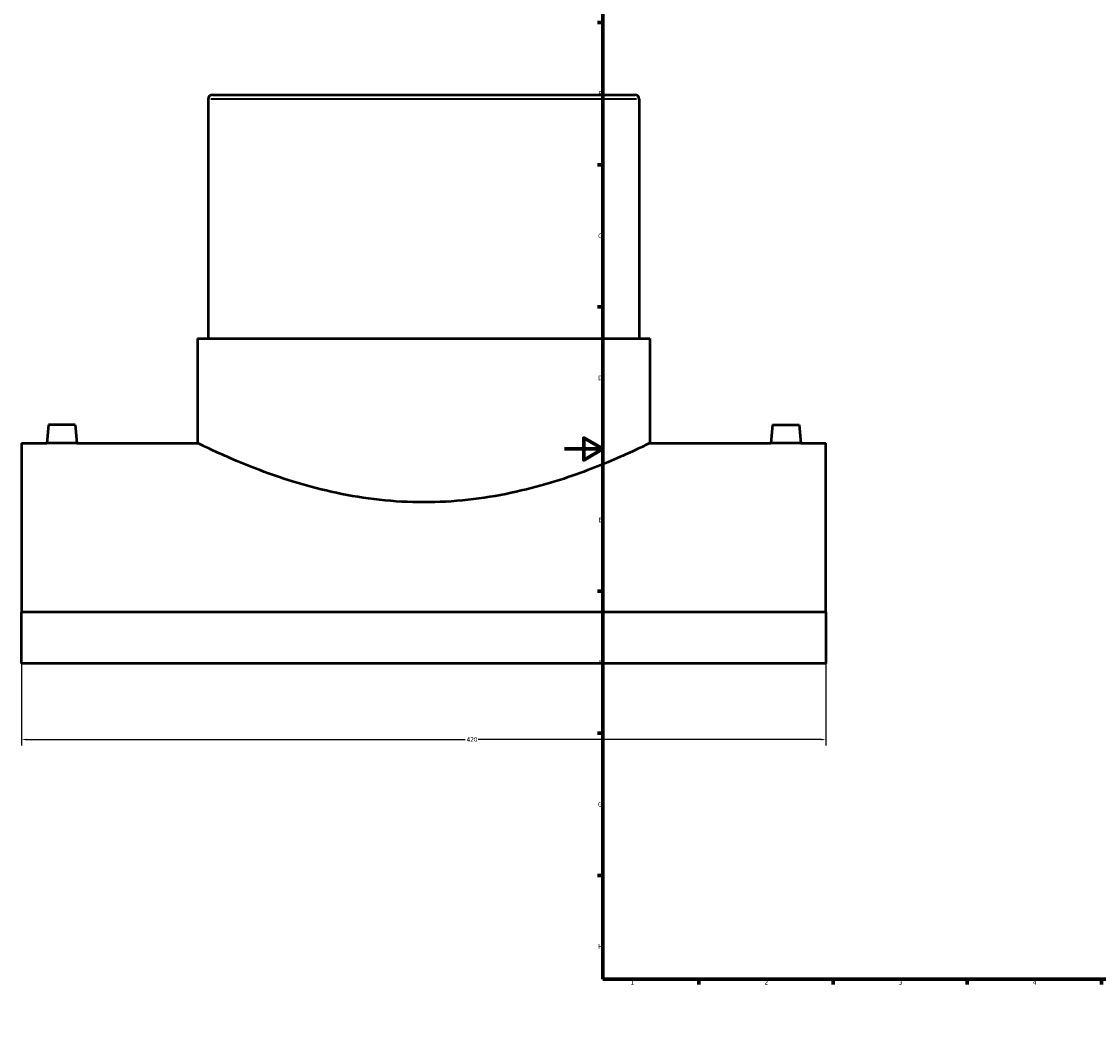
# Model space of a CAD drawing. Header units: millimetres. Extents: x -284 to 1473, y -335 to 1079.
# Tile 1 of 5: x -284 to 279, y 0 to 520. Entities that reach past the tile are written whole.
import ezdxf

# ---------------------------------------------------------------- set-up
doc = ezdxf.new("R2010")
doc.units = ezdxf.units.MM
for name, color, linetype, lineweight in [('Border (ANSI)', 7, 'Continuous', 70), ('Dimension (ANSI)', 7, 'Continuous', 25), ('Visible (ANSI)', 7, 'Continuous', 50), ('Visible Narrow (ANSI)', 7, 'Continuous', 35)]:
    doc.layers.add(name, color=color, linetype=linetype, lineweight=lineweight)
doc.styles.add('Note Text (ANSI)', font='tahoma.ttf')
doc.dimstyles.new('Default - mm (ANSI)', dxfattribs={"dimtxt": 2.4, "dimasz": 2.5, "dimexe": 3.175, "dimexo": 1.6002, "dimgap": 0.8, "dimtad": 0, "dimtoh": 1, "dimdec": 0, "dimrnd": 1e-08, "dimzin": 4, "dimdsep": 46, "dimtxsty": 'Note Text (ANSI)', "dimcen": 0.09, "dimdle": 10, "dimclrd": 256, "dimclre": 256, "dimclrt": 5, "dimadec": 1, "dimazin": 1, "dimtfac": 1.27, "dimtofl": 0, "dimtmove": 0, "dimatfit": 3, "dimfxl": 1, "dimtolj": 1, "dimtzin": 4, "dimlwd": -1, "dimlwe": -1, "dimarcsym": 0})

# ---------------------------------------------------------------- blocks, each defined once
blk = doc.blocks.new('Borders Default Border')
at = {"layer": 'Border (ANSI)'}
for p, q in [((70.08, 574), (70.08, 576.8)), ((140.17, 574), (140.17, 576.8)), ((210.25, 574), (210.25, 576.8)), ((280.33, 574), (280.33, 576.8)), ((350.42, 574), (350.42, 576.8)), ((490.58, 574), (490.58, 576.8)), ((560.67, 574), (560.67, 576.8)), ((630.75, 574), (630.75, 576.8)), ((700.83, 574), (700.83, 576.8)), ((770.92, 574), (770.92, 576.8)), ((20, 519.75), (17.2, 519.75)), ((821, 519.75), (823.8, 519.75)), ((20, 445.5), (17.2, 445.5)), ((821, 445.5), (823.8, 445.5)), ((20, 371.25), (17.2, 371.25)), ((821, 371.25), (823.8, 371.25)), ((20, 222.75), (17.2, 222.75)), ((821, 222.75), (823.8, 222.75)), ((20, 148.5), (17.2, 148.5)), ((821, 148.5), (823.8, 148.5)), ((20, 74.25), (17.2, 74.25)), ((821, 74.25), (823.8, 74.25)), ((70.08, 20), (70.08, 17.2)), ((140.17, 20), (140.17, 17.2)), ((210.25, 20), (210.25, 17.2)), ((280.33, 20), (280.33, 17.2)), ((350.42, 20), (350.42, 17.2)), ((490.58, 20), (490.58, 17.2)), ((560.67, 20), (560.67, 17.2)), ((630.75, 20), (630.75, 17.2)), ((700.83, 20), (700.83, 17.2)), ((770.92, 20), (770.92, 17.2))]:
    blk.add_line(p, q, dxfattribs=at)
at = {"layer": 'Border (ANSI)', "flags": 128}
for points in [[(420.5, 594), (420.5, 574), (414.73, 584), (426.27, 584), (420.5, 574)], [(20, 20), (20, 574), (821, 574), (821, 20), (20, 20)], [(0, 297), (20, 297), (10, 302.77), (10, 291.23), (20, 297)], [(841, 297), (821, 297), (831, 302.77), (831, 291.23), (821, 297)], [(420.5, 0), (420.5, 20), (414.73, 10), (426.27, 10), (420.5, 20)]]:
    blk.add_lwpolyline(points, dxfattribs=at)
at = {"layer": 'Border (ANSI)', "color": 5, "true_color": 0x0000ff, "char_height": 2.4, "attachment_point": 7, "style": 'Note Text (ANSI)'}
for s, insert in [('1', (34.5, 574.4)), ('2', (104.4, 574.4)), ('3', (174.46, 574.35)), ('4', (244.45, 574.4)), ('5', (314.67, 574.35)), ('6', (384.69, 574.35)), ('7', (454.8, 574.4)), ('8', (524.84, 574.35)), ('9', (594.92, 574.35)), ('10', (664.35, 574.35)), ('11', (734.43, 574.4)), ('12', (804.52, 574.4)), ('A', (17.38, 555.68)), ('A', (821.58, 555.68)), ('B', (17.67, 481.43)), ('B', (821.87, 481.43)), ('C', (17.51, 407.13)), ('C', (821.71, 407.13)), ('D', (17.52, 332.93)), ('D', (821.72, 332.93)), ('E', (17.71, 258.68)), ('E', (821.91, 258.68)), ('F', (17.78, 184.43)), ('F', (821.98, 184.43)), ('G', (17.4, 110.13)), ('G', (821.6, 110.13)), ('H', (17.53, 35.93)), ('H', (821.73, 35.93)), ('1', (34.5, 17.2)), ('2', (104.4, 17.2)), ('3', (174.46, 17.15)), ('4', (244.45, 17.2)), ('5', (314.67, 17.15)), ('6', (384.69, 17.15)), ('7', (454.8, 17.2)), ('8', (524.84, 17.15)), ('9', (594.92, 17.15)), ('10', (664.35, 17.15)), ('11', (734.43, 17.2)), ('12', (804.52, 17.2))]:
    blk.add_mtext(s, dxfattribs=dict(at, insert=insert))
blk = doc.blocks.new('*D6')
at = {"layer": 'Defpoints', "color": 0, "transparency": 16777216}
for p in [(-283.54, 211.72), (136.46, 211.72), (136.46, 145.21)]:
    blk.add_point(p, dxfattribs=at)
at = {"layer": 'Dimension (ANSI)', "transparency": 16777216}
for p, q in [((-283.54, 210.12), (-283.54, 142.03)), ((136.46, 210.12), (136.46, 142.03)), ((-281.04, 145.21), (-51.95, 145.21)), ((133.96, 145.21), (-45.14, 145.21))]:
    blk.add_line(p, q, dxfattribs=at)
for points in [[(-281.04, 145.62), (-281.04, 144.79), (-283.54, 145.21)], [(133.96, 145.62), (133.96, 144.79), (136.46, 145.21)]]:
    blk.add_solid(points, dxfattribs=at)
at = {"layer": 'Dimension (ANSI)', "color": 5, "transparency": 16777216, "insert": (-51.15, 146.46), "char_height": 2.4, "attachment_point": 1, "style": 'Note Text (ANSI)'}
blk.add_mtext('\\A1;420', dxfattribs=at)

msp = doc.modelspace()

# ---------------------------------------------------------------- linework, layer by layer
at = {"layer": 'Visible (ANSI)'}
for p, q in [((-186.04, 479.83), (-186.04, 354.68)), ((-183.79, 482.08), (36.71, 482.08)), ((38.96, 479.83), (38.96, 354.68)), ((-191.67, 354.68), (44.58, 354.68)), ((-191.67, 354.68), (-191.67, 300.08)), ((44.58, 354.68), (44.58, 300.08)), ((-269.54, 309.68), (-270.38, 300.08)), ((-255.54, 309.68), (-269.54, 309.68)), ((-255.54, 309.68), (-254.7, 300.08)), ((108.46, 309.68), (107.62, 300.08)), ((108.46, 309.68), (122.46, 309.68)), ((122.46, 309.68), (123.3, 300.08)), ((-283.54, 300.08), (-283.54, 211.72)), ((-283.54, 300.08), (-270.38, 300.08)), ((-254.7, 300.08), (-191.67, 300.08)), ((44.58, 300.08), (107.62, 300.08)), ((123.3, 300.08), (136.46, 300.08)), ((136.46, 211.72), (136.46, 300.08)), ((136.46, 211.72), (-283.54, 211.72)), ((-283.54, 184.95), (-283.54, 211.72)), ((136.46, 211.72), (136.46, 184.95)), ((136.46, 184.95), (-283.54, 184.95))]:
    msp.add_line(p, q, dxfattribs=at)
for centre, start, end in [((-183.79, 479.83), 90, 180), ((36.71, 479.83), 0, 90)]:
    msp.add_arc(centre, 2.25, start, end, dxfattribs=at)
for points, knots in [([(-254.7, 300.08), (-254.7, 300.08), (-254.9, 300.08), (-255.7, 300.05), (-256.3, 300.04), (-257.69, 300), (-258.57, 299.99), (-260.51, 299.96), (-261.56, 299.96), (-262.54, 299.96), (-263.53, 299.96), (-264.58, 299.96), (-266.51, 299.99), (-267.39, 300), (-268.78, 300.04), (-269.39, 300.05), (-270.18, 300.08), (-270.38, 300.08), (-270.38, 300.08)], [3.546618, 3.546618, 3.546618, 3.546618, 3.842122, 3.842122, 4.137625, 4.137625, 4.433225, 4.433225, 4.728824, 4.728824, 4.728824, 5.024424, 5.024424, 5.320023, 5.320023, 5.615527, 5.615527, 5.91103, 5.91103, 5.91103, 5.91103]), ([(44.58, 300.08), (44.58, 300.08), (43.85, 299.72), (40.79, 298.25), (38.48, 297.14), (32.41, 294.34), (28.65, 292.65), (20.02, 289.01), (15.15, 287.06), (4.81, 283.23), (-1.04, 281.22), (-13.81, 277.39), (-20.73, 275.57), (-35.23, 272.5), (-42.82, 271.25), (-58.2, 269.57), (-65.97, 269.15), (-81.11, 269.15), (-88.89, 269.57), (-104.26, 271.25), (-111.86, 272.5), (-126.36, 275.57), (-133.27, 277.39), (-146.04, 281.22), (-151.89, 283.23), (-162.23, 287.06), (-167.11, 289.01), (-175.73, 292.65), (-179.49, 294.34), (-185.56, 297.14), (-187.88, 298.25), (-190.93, 299.72), (-191.67, 300.08), (-191.67, 300.08)], [18.146171, 18.146171, 18.146171, 18.146171, 20.411615, 20.411615, 22.67706, 22.67706, 24.942504, 24.942504, 27.207948, 27.207948, 29.479047, 29.479047, 31.750145, 31.750145, 34.021244, 34.021244, 36.292342, 36.292342, 38.563441, 38.563441, 40.834539, 40.834539, 43.105638, 43.105638, 45.376736, 45.376736, 47.642181, 47.642181, 49.907625, 49.907625, 52.173069, 52.173069, 54.438513, 54.438513, 54.438513, 54.438513]), ([(123.3, 300.08), (123.3, 300.08), (123.1, 300.08), (122.3, 300.05), (121.7, 300.04), (120.31, 300), (119.43, 299.99), (117.49, 299.96), (116.44, 299.96), (114.47, 299.96), (113.42, 299.96), (111.49, 299.99), (110.61, 300), (109.22, 300.04), (108.61, 300.05), (107.82, 300.08), (107.62, 300.08), (107.62, 300.08)], [1.182206, 1.182206, 1.182206, 1.182206, 1.47771, 1.47771, 1.773213, 1.773213, 2.068813, 2.068813, 2.364412, 2.364412, 2.660012, 2.660012, 2.955611, 2.955611, 3.251115, 3.251115, 3.546618, 3.546618, 3.546618, 3.546618])]:
    msp.add_open_spline(points, degree=3, knots=knots, dxfattribs=at)
at = {"layer": 'Visible Narrow (ANSI)'}
msp.add_line((37.57, 479.83), (-184.66, 479.83), dxfattribs=at)

# ---------------------------------------------------------------- block references
msp.add_blockref('Borders Default Border', (0, 0))

# ---------------------------------------------------------------- dimensions: what is measured, and where the dimension line sits
at = {"layer": 'Dimension (ANSI)'}
dim = msp.add_linear_dim(base=(136.46, 145.21), p1=(-283.54, 211.72), p2=(136.46, 211.72), dimstyle='Default - mm (ANSI)', override={"dimgap": 0.8, "dimtoh": 0, "dimdec": 0, "dimtol": 0, "dimlim": 0, "dimtp": 0, "dimtm": 0, "dimtdec": 2, "dimatfit": 1}, dxfattribs=at)
dim.commit()
dim.dimension.update_dxf_attribs({"geometry": '*D6', "text_midpoint": (-48.54, 145.21), "dimtype": 160})

doc.saveas('drawing.dxf')
